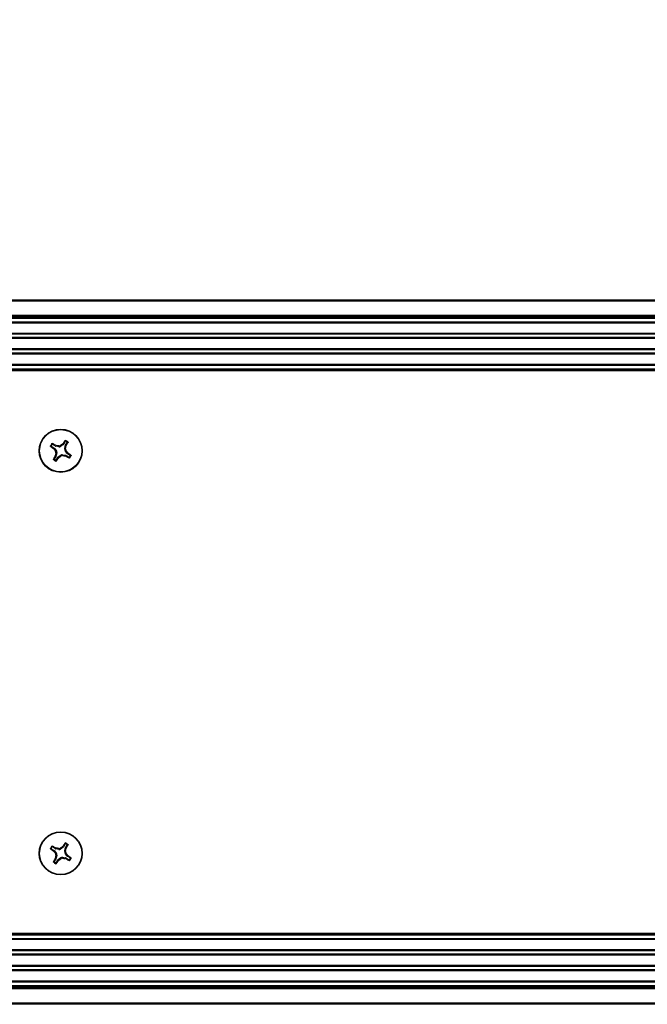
# Paper-space layout 'P3m-LR' of a CAD drawing. Header units: inches. Extents: x 0.3 to 33.8, y 0.2 to 21.7.
# Tile 51 of 59: x 29.413 to 29.881, y 9.318 to 10.052. Entities that reach past the tile are written whole.
import ezdxf

# ---------------------------------------------------------------- set-up
doc = ezdxf.new("R2010")
doc.units = ezdxf.units.IN
doc.header["$MEASUREMENT"] = 0
doc.layers.add('BORDERS', color=7, linetype='Continuous')
doc.styles.add('SLDTEXTSTYLE0', font='TXT', dxfattribs={"width": 0.75})
doc.dimstyles.new('SLDDIMSTYLE2', dxfattribs={"dimtxt": 0.137795, "dimasz": 0.14, "dimexe": 0, "dimexo": 0.0625, "dimgap": 0.034449, "dimtad": 1, "dimdec": 3, "dimlfac": 10, "dimrnd": 1e-09, "dimzin": 12, "dimdsep": 46, "dimtxsty": 'SLDTEXTSTYLE0', "dimblk1": 'CLOSED', "dimblk2": 'CLOSED', "dimsah": 1, "dimcen": 0.09, "dimadec": 0, "dimazin": 3, "dimtfac": 1, "dimtdec": 3, "dimtofl": 0, "dimtmove": 0, "dimatfit": 3, "dimldrblk": 'CLOSED', "dimfxl": 0, "dimfrac": 2, "dimtolj": 1, "dimtzin": 12, "dimarcsym": 0})

# ---------------------------------------------------------------- blocks, each defined once
blk = doc.blocks.new('_Closed')
at = {"color": 0, "linetype": 'ByBlock', "lineweight": -2}
for p, q in [((-1, 0.166667), (0, 0)), ((-1, 0.166667), (-1, -0.166667)), ((0, 0), (-1, -0.166667)), ((0, 0), (-1, 0))]:
    blk.add_line(p, q, dxfattribs=at)
blk = doc.blocks.new('_D_28')
at = {"layer": 'BORDERS'}
for p, q in [((29.58133, 10.78552), (29.53935, 10.78552)), ((29.53935, 10.78552), (29.53935, 10.56677)), ((30.0395, 10.78552), (30.08148, 10.78552)), ((30.08148, 10.78552), (30.08148, 10.56677)), ((29.53935, 10.56677), (29.58133, 10.56677)), ((30.08148, 10.56677), (30.0395, 10.56677)), ((30.21846, 9.56992), (30.21846, 10.39997)), ((31.03096, 9.87304), (31.03096, 10.39997)), ((30.21846, 10.3606), (29.44645, 10.3606)), ((31.03096, 10.3606), (30.21846, 10.3606))]:
    blk.add_line(p, q, dxfattribs=at)
at = {"layer": 'BORDERS', "xscale": 0.14, "yscale": 0.14, "rotation": 180.0000000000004}
blk.add_blockref('_Closed', (30.21846, 10.3606, -0.19404), dxfattribs=at)
at = {"layer": 'BORDERS', "xscale": 0.14, "yscale": 0.14}
blk.add_blockref('_Closed', (31.03096, 10.3606, -0.19404), dxfattribs=at)
at = {"layer": 'BORDERS', "char_height": 0.137795, "attachment_point": 1, "style": 'SLDTEXTSTYLE0'}
for s, insert in [('206.4', (29.58133, 10.7444)), ('8.125', (29.58133, 10.53823))]:
    blk.add_mtext(s, dxfattribs=dict(at, insert=insert))

psp = doc.layouts.new('P3m-LR')

# ---------------------------------------------------------------- linework, layer by layer
at = {"color": 7, "linetype": 'Continuous', "lineweight": 25}
for p, q in [((21.44096, 9.84305), (31.02096, 9.84305)), ((31.02096, 9.84205), (21.44096, 9.84205)), ((21.44096, 9.83155), (31.02096, 9.83155)), ((31.02096, 9.83055), (21.44096, 9.83055)), ((31.02096, 9.82955), (21.44096, 9.82955)), ((30.97796, 9.82905), (21.48396, 9.82905)), ((30.97796, 9.82643), (21.48396, 9.82643)), ((30.97796, 9.82575), (21.48396, 9.82575)), ((30.97796, 9.81805), (21.48396, 9.81805)), ((30.97796, 9.81737), (21.48396, 9.81737)), ((30.97796, 9.81483), (21.48396, 9.81483)), ((30.97796, 9.81415), (21.48396, 9.81415)), ((30.97796, 9.80645), (21.48396, 9.80645)), ((30.97796, 9.80577), (21.48396, 9.80577)), ((30.97796, 9.80323), (21.48396, 9.80323)), ((30.97796, 9.80255), (21.48396, 9.80255)), ((21.48283, 9.79105), (30.97908, 9.79105)), ((30.97908, 9.79005), (21.48283, 9.79005)), ((30.97796, 9.79485), (21.48396, 9.79485)), ((30.97796, 9.79417), (21.48396, 9.79417)), ((21.48396, 9.79155), (30.97796, 9.79155)), ((29.4469, 9.73755), (29.44567, 9.73558)), ((29.44702, 9.73474), (29.44825, 9.7367)), ((29.43646, 9.73399), (29.43843, 9.73276)), ((29.43927, 9.73411), (29.4373, 9.73534)), ((29.43801, 9.73232), (29.43843, 9.73276)), ((29.43844, 9.73189), (29.43801, 9.73232)), ((29.43887, 9.73234), (29.43844, 9.73189)), ((29.43887, 9.73234), (29.44024, 9.73042)), ((29.43927, 9.73411), (29.43949, 9.73467)), ((29.43949, 9.73467), (29.44006, 9.73447)), ((29.43956, 9.73026), (29.44024, 9.73042)), ((29.44006, 9.73447), (29.43984, 9.73389)), ((29.44217, 9.7335), (29.43984, 9.73389)), ((29.44217, 9.7335), (29.44201, 9.73418)), ((29.44317, 9.73444), (29.44333, 9.73377)), ((29.44525, 9.73514), (29.44333, 9.73377)), ((29.4448, 9.73556), (29.44523, 9.736)), ((29.44525, 9.73514), (29.4448, 9.73556)), ((29.44523, 9.736), (29.44567, 9.73558)), ((29.44641, 9.73184), (29.4468, 9.73417)), ((29.44641, 9.73184), (29.44709, 9.73199)), ((29.44736, 9.73083), (29.44668, 9.73068)), ((29.44805, 9.72876), (29.44668, 9.73068)), ((29.44738, 9.73395), (29.4468, 9.73417)), ((29.44702, 9.73474), (29.44758, 9.73452)), ((29.44758, 9.73452), (29.44738, 9.73395)), ((29.4399, 9.72636), (29.43867, 9.72439)), ((29.43933, 9.72657), (29.43953, 9.72715)), ((29.4399, 9.72636), (29.43933, 9.72657)), ((29.43953, 9.72715), (29.44011, 9.72693)), ((29.4405, 9.72926), (29.43983, 9.7291)), ((29.44002, 9.72355), (29.44125, 9.72551)), ((29.4405, 9.72926), (29.44011, 9.72693)), ((29.44169, 9.7251), (29.44125, 9.72551)), ((29.44167, 9.72596), (29.44359, 9.72733)), ((29.44167, 9.72596), (29.44212, 9.72553)), ((29.44212, 9.72553), (29.44169, 9.7251)), ((29.44374, 9.72665), (29.44359, 9.72733)), ((29.44475, 9.72759), (29.44491, 9.72692)), ((29.44475, 9.72759), (29.44708, 9.7272)), ((29.44686, 9.72662), (29.44708, 9.7272)), ((29.44743, 9.72642), (29.44686, 9.72662)), ((29.44765, 9.72699), (29.44743, 9.72642)), ((29.44765, 9.72699), (29.44961, 9.72576)), ((29.44805, 9.72876), (29.44848, 9.72921)), ((29.44848, 9.72921), (29.44891, 9.72878)), ((29.44891, 9.72878), (29.44849, 9.72834)), ((29.45046, 9.72711), (29.44849, 9.72834)), ((29.4448, 9.43556), (29.44523, 9.436)), ((29.44523, 9.436), (29.44567, 9.43558)), ((29.4469, 9.43755), (29.44567, 9.43558)), ((29.44702, 9.43474), (29.44825, 9.4367)), ((29.43646, 9.43399), (29.43843, 9.43276)), ((29.43927, 9.43411), (29.4373, 9.43534)), ((29.43801, 9.43232), (29.43843, 9.43276)), ((29.43844, 9.43189), (29.43801, 9.43232)), ((29.43887, 9.43234), (29.43844, 9.43189)), ((29.43887, 9.43234), (29.44024, 9.43042)), ((29.43927, 9.43411), (29.43949, 9.43467)), ((29.43949, 9.43467), (29.44006, 9.43447)), ((29.43956, 9.43026), (29.44024, 9.43042)), ((29.4405, 9.42926), (29.43983, 9.4291)), ((29.44006, 9.43447), (29.43984, 9.43389)), ((29.44217, 9.4335), (29.43984, 9.43389)), ((29.4405, 9.42926), (29.44011, 9.42693)), ((29.44217, 9.4335), (29.44201, 9.43418)), ((29.44317, 9.43444), (29.44333, 9.43377)), ((29.44525, 9.43514), (29.44333, 9.43377)), ((29.44525, 9.43514), (29.4448, 9.43556)), ((29.44641, 9.43184), (29.4468, 9.43417)), ((29.44641, 9.43184), (29.44709, 9.43199)), ((29.44736, 9.43083), (29.44668, 9.43068)), ((29.44805, 9.42876), (29.44668, 9.43068)), ((29.44738, 9.43395), (29.4468, 9.43417)), ((29.44702, 9.43474), (29.44758, 9.43452)), ((29.44758, 9.43452), (29.44738, 9.43395)), ((29.44805, 9.42876), (29.44848, 9.42921)), ((29.44848, 9.42921), (29.44891, 9.42878)), ((29.44891, 9.42878), (29.44849, 9.42834)), ((29.4399, 9.42636), (29.43867, 9.42439)), ((29.43933, 9.42657), (29.43953, 9.42715)), ((29.4399, 9.42636), (29.43933, 9.42657)), ((29.43953, 9.42715), (29.44011, 9.42693)), ((29.44002, 9.42355), (29.44125, 9.42551)), ((29.44169, 9.4251), (29.44125, 9.42551)), ((29.44167, 9.42596), (29.44359, 9.42733)), ((29.44167, 9.42596), (29.44212, 9.42553)), ((29.44212, 9.42553), (29.44169, 9.4251)), ((29.44374, 9.42665), (29.44359, 9.42733)), ((29.44475, 9.42759), (29.44491, 9.42692)), ((29.44475, 9.42759), (29.44708, 9.4272)), ((29.44686, 9.42662), (29.44708, 9.4272)), ((29.44743, 9.42642), (29.44686, 9.42662)), ((29.44765, 9.42699), (29.44743, 9.42642)), ((29.44765, 9.42699), (29.44961, 9.42576)), ((29.45046, 9.42711), (29.44849, 9.42834)), ((21.48283, 9.37105), (30.97908, 9.37105)), ((30.97908, 9.37005), (21.48283, 9.37005)), ((30.97796, 9.36955), (21.48396, 9.36955)), ((30.97796, 9.36693), (21.48396, 9.36693)), ((30.97796, 9.36625), (21.48396, 9.36625)), ((30.97796, 9.35855), (21.48396, 9.35855)), ((30.97796, 9.35787), (21.48396, 9.35787)), ((30.97796, 9.35533), (21.48396, 9.35533)), ((30.97796, 9.35465), (21.48396, 9.35465)), ((30.97796, 9.34695), (21.48396, 9.34695)), ((30.97796, 9.34627), (21.48396, 9.34627)), ((30.97796, 9.34373), (21.48396, 9.34373)), ((30.97796, 9.34305), (21.48396, 9.34305)), ((30.97796, 9.33535), (21.48396, 9.33535)), ((30.97796, 9.33467), (21.48396, 9.33467)), ((21.44096, 9.33155), (31.02096, 9.33155)), ((21.44096, 9.33055), (31.02096, 9.33055)), ((31.02096, 9.32955), (21.44096, 9.32955)), ((21.48396, 9.33205), (30.97796, 9.33205)), ((21.44096, 9.31905), (31.02096, 9.31905)), ((31.02096, 9.31805), (21.44096, 9.31805))]:
    psp.add_line(p, q, dxfattribs=at)
for centre, radius in [((29.44346, 9.73055), 0.0161), ((29.44346, 9.73055), 0.01575), ((29.44346, 9.43055), 0.0161), ((29.44346, 9.43055), 0.01575)]:
    psp.add_circle(centre, radius, dxfattribs=at)
for centre, radius, start, end in [((29.57756, 9.64758), 0.15915, 145.29795, 146.25179), ((29.44346, 9.73055), 0.0085, 50.68968, 65.24063), ((29.44346, 9.73055), 0.00801, 53.8036, 62.12671), ((29.31021, 9.81487), 0.15915, 329.67852, 330.63236), ((29.44346, 9.73055), 0.0085, 140.68968, 155.24063), ((29.52642, 9.86465), 0.15915, 235.29795, 236.25179), ((29.44346, 9.73055), 0.00801, 143.8036, 152.12671), ((29.35914, 9.5973), 0.15915, 59.67852, 60.63236), ((29.59152, 9.83611), 0.18519, 214.24714, 214.85818), ((29.41327, 9.55123), 0.18519, 81.07213, 81.68317), ((29.54902, 9.58248), 0.18519, 124.24714, 124.85818), ((29.26414, 9.76073), 0.18519, 351.07213, 351.68317), ((29.29539, 9.62499), 0.18519, 34.24714, 34.85818), ((29.57671, 9.64623), 0.15915, 149.67852, 150.63236), ((29.44346, 9.73055), 0.0085, 230.68968, 245.24063), ((29.44346, 9.73055), 0.00801, 233.8036, 242.12671), ((29.62278, 9.70036), 0.18519, 171.07213, 171.68317), ((29.30936, 9.81351), 0.15915, 325.29795, 326.25179), ((29.3379, 9.87861), 0.18519, 304.24714, 304.85818), ((29.47365, 9.90987), 0.18519, 261.07213, 261.68317), ((29.52778, 9.8638), 0.15915, 239.67852, 240.63236), ((29.36049, 9.59645), 0.15915, 55.29795, 56.25179), ((29.44346, 9.73055), 0.00801, 323.8036, 332.12671), ((29.44346, 9.73055), 0.0085, 320.68968, 335.24063), ((29.44346, 9.43055), 0.0085, 140.68968, 155.24063), ((29.35914, 9.2973), 0.15915, 59.67852, 60.63236), ((29.57756, 9.34758), 0.15915, 145.29795, 146.25179), ((29.44346, 9.43055), 0.0085, 50.68968, 65.24063), ((29.44346, 9.43055), 0.00801, 53.8036, 62.12671), ((29.31021, 9.51487), 0.15915, 329.67852, 330.63236), ((29.52642, 9.56465), 0.15915, 235.29795, 236.25179), ((29.44346, 9.43055), 0.00801, 143.8036, 152.12671), ((29.59152, 9.53611), 0.18519, 214.24714, 214.85818), ((29.62278, 9.40036), 0.18519, 171.07213, 171.68317), ((29.41327, 9.25123), 0.18519, 81.07213, 81.68317), ((29.54902, 9.28248), 0.18519, 124.24714, 124.85818), ((29.26414, 9.46073), 0.18519, 351.07213, 351.68317), ((29.29539, 9.32499), 0.18519, 34.24714, 34.85818), ((29.36049, 9.29645), 0.15915, 55.29795, 56.25179), ((29.57671, 9.34623), 0.15915, 149.67852, 150.63236), ((29.44346, 9.43055), 0.0085, 230.68968, 245.24063), ((29.44346, 9.43055), 0.00801, 233.8036, 242.12671), ((29.30936, 9.51351), 0.15915, 325.29795, 326.25179), ((29.3379, 9.57861), 0.18519, 304.24714, 304.85818), ((29.47365, 9.60987), 0.18519, 261.07213, 261.68317), ((29.52778, 9.5638), 0.15915, 239.67852, 240.63236), ((29.44346, 9.43055), 0.00801, 323.8036, 332.12671), ((29.44346, 9.43055), 0.0085, 320.68968, 335.24063)]:
    psp.add_arc(centre, radius, start, end, dxfattribs=at)
for centre, major_axis, ratio, start_param, end_param in [((29.43759, 9.73142), (-0.00108, -0.00115), 0.994307, 2.946333, 3.336853), ((29.4401, 9.73545), (0.00056, 0.00147), 0.994307, 2.946333, 3.336853), ((29.43895, 9.72951), (-0.00153, -0.00035), 0.993591, 2.751162, 3.532024), ((29.44242, 9.73506), (-0.00035, 0.00153), 0.993591, 2.751162, 3.532024), ((29.44434, 9.73642), (-0.00115, 0.00108), 0.994307, 2.946333, 3.336853), ((29.44797, 9.73159), (0.00153, 0.00035), 0.993591, 2.751162, 3.532024), ((29.44836, 9.7339), (0.00147, -0.00056), 0.994307, 2.946333, 3.336853), ((29.43856, 9.72719), (-0.00147, 0.00056), 0.994307, 2.946333, 3.336853), ((29.44258, 9.72468), (0.00115, -0.00108), 0.994307, 2.946333, 3.336853), ((29.4445, 9.72604), (0.00035, -0.00153), 0.993591, 2.751162, 3.532024), ((29.44681, 9.72565), (-0.00056, -0.00147), 0.994307, 2.946333, 3.336853), ((29.44933, 9.72967), (0.00108, 0.00115), 0.994307, 2.946333, 3.336853), ((29.43759, 9.43142), (-0.00108, -0.00115), 0.994307, 2.946333, 3.336853), ((29.4401, 9.43545), (0.00056, 0.00147), 0.994307, 2.946333, 3.336853), ((29.43895, 9.42951), (-0.00153, -0.00035), 0.993591, 2.751162, 3.532024), ((29.44242, 9.43506), (-0.00035, 0.00153), 0.993591, 2.751162, 3.532024), ((29.44434, 9.43642), (-0.00115, 0.00108), 0.994307, 2.946333, 3.336853), ((29.44797, 9.43159), (0.00153, 0.00035), 0.993591, 2.751162, 3.532024), ((29.44836, 9.4339), (0.00147, -0.00056), 0.994307, 2.946333, 3.336853), ((29.44933, 9.42967), (0.00108, 0.00115), 0.994307, 2.946333, 3.336853), ((29.43856, 9.42719), (-0.00147, 0.00056), 0.994307, 2.946333, 3.336853), ((29.44258, 9.42468), (0.00115, -0.00108), 0.994307, 2.946333, 3.336853), ((29.4445, 9.42604), (0.00035, -0.00153), 0.993591, 2.751162, 3.532024), ((29.44681, 9.42565), (-0.00056, -0.00147), 0.994307, 2.946333, 3.336853)]:
    psp.add_ellipse(centre, major_axis=major_axis, ratio=ratio, start_param=start_param, end_param=end_param, dxfattribs=at)
for points, knots in [([(29.44672, 9.73819), (29.44674, 9.73821), (29.44677, 9.73825), (29.44685, 9.73828), (29.44693, 9.73829), (29.44699, 9.73827), (29.44702, 9.73826)], [0, 0, 0, 0, 0.252692, 0.505517, 0.753442, 1, 1, 1, 1]), ([(29.4469, 9.73755), (29.44687, 9.73766), (29.44681, 9.73787), (29.44675, 9.73808), (29.44672, 9.73819)], [0, 0, 0, 0, 0.494647, 1, 1, 1, 1]), ([(29.44721, 9.73763), (29.44718, 9.73764), (29.44713, 9.73766), (29.44705, 9.73766), (29.44698, 9.73763), (29.44693, 9.73759), (29.44691, 9.73756), (29.4469, 9.73755)], [0, 0, 0, 0, 0.22555, 0.451153, 0.675582, 0.89964, 1, 1, 1, 1]), ([(29.44702, 9.73826), (29.44705, 9.73816), (29.44711, 9.73795), (29.44717, 9.73774), (29.44721, 9.73763)], [0, 0, 0, 0, 0.495848, 1, 1, 1, 1]), ([(29.44819, 9.73702), (29.4483, 9.73703), (29.44852, 9.73707), (29.44873, 9.73711), (29.44884, 9.73712)], [0, 0, 0, 0, 0.504152, 1, 1, 1, 1]), ([(29.44825, 9.7367), (29.44826, 9.73673), (29.44829, 9.73677), (29.44829, 9.73685), (29.44827, 9.73693), (29.44823, 9.73698), (29.4482, 9.73701), (29.44819, 9.73702)], [0, 0, 0, 0, 0.2255496, 0.4511532, 0.6755812, 0.89964, 1, 1, 1, 1]), ([(29.4489, 9.73682), (29.44879, 9.7368), (29.44858, 9.73676), (29.44836, 9.73672), (29.44825, 9.7367)], [0, 0, 0, 0, 0.505353, 1, 1, 1, 1]), ([(29.44884, 9.73712), (29.44886, 9.7371), (29.4489, 9.73707), (29.44893, 9.73699), (29.44894, 9.73692), (29.44892, 9.73686), (29.44891, 9.73683), (29.4489, 9.73682)], [0, 0, 0, 0, 0.22437, 0.448414, 0.680903, 0.925575, 1, 1, 1, 1]), ([(29.43582, 9.73381), (29.4358, 9.73382), (29.43576, 9.73386), (29.43573, 9.73394), (29.43572, 9.73402), (29.43573, 9.73408), (29.43574, 9.73411)], [0, 0, 0, 0, 0.252692, 0.505517, 0.753442, 1, 1, 1, 1]), ([(29.43574, 9.73411), (29.43585, 9.73414), (29.43605, 9.7342), (29.43627, 9.73426), (29.43637, 9.73429)], [0, 0, 0, 0, 0.495845, 1, 1, 1, 1]), ([(29.43646, 9.73399), (29.43635, 9.73396), (29.43614, 9.7339), (29.43593, 9.73384), (29.43582, 9.73381)], [0, 0, 0, 0, 0.4946499, 1, 1, 1, 1]), ([(29.43637, 9.73429), (29.43636, 9.73427), (29.43634, 9.73422), (29.43635, 9.73414), (29.43638, 9.73407), (29.43642, 9.73402), (29.43645, 9.73399), (29.43646, 9.73399)], [0, 0, 0, 0, 0.22555, 0.451153, 0.675582, 0.89964, 1, 1, 1, 1]), ([(29.43689, 9.73593), (29.4369, 9.73595), (29.43694, 9.73599), (29.43701, 9.73602), (29.43709, 9.73603), (29.43715, 9.73601), (29.43718, 9.736), (29.43719, 9.73599)], [0, 0, 0, 0, 0.22437, 0.448414, 0.680903, 0.925575, 1, 1, 1, 1]), ([(29.43699, 9.73528), (29.43697, 9.73539), (29.43693, 9.73561), (29.4369, 9.73582), (29.43689, 9.73593)], [0, 0, 0, 0, 0.504152, 1, 1, 1, 1]), ([(29.4373, 9.73534), (29.43728, 9.73535), (29.43723, 9.73538), (29.43715, 9.73538), (29.43708, 9.73536), (29.43702, 9.73532), (29.437, 9.73529), (29.43699, 9.73528)], [0, 0, 0, 0, 0.22555, 0.451153, 0.675581, 0.89964, 1, 1, 1, 1]), ([(29.43719, 9.73599), (29.43721, 9.73588), (29.43724, 9.73567), (29.43728, 9.73545), (29.4373, 9.73534)], [0, 0, 0, 0, 0.505353, 1, 1, 1, 1]), ([(29.43983, 9.7291), (29.43984, 9.72928), (29.43986, 9.72962), (29.43972, 9.73002), (29.43959, 9.73021), (29.43956, 9.73026)], [0, 0, 0, 0, 0.427159, 0.854349, 1, 1, 1, 1]), ([(29.44201, 9.73418), (29.44219, 9.73417), (29.44253, 9.73415), (29.44293, 9.73429), (29.44312, 9.73441), (29.44317, 9.73444)], [0, 0, 0, 0, 0.427159, 0.854349, 1, 1, 1, 1]), ([(29.44709, 9.73199), (29.44708, 9.73182), (29.44706, 9.73147), (29.4472, 9.73108), (29.44732, 9.73088), (29.44736, 9.73083)], [0, 0, 0, 0, 0.427159, 0.854349, 1, 1, 1, 1]), ([(29.43808, 9.72397), (29.43806, 9.72399), (29.43802, 9.72403), (29.43799, 9.7241), (29.43798, 9.72418), (29.438, 9.72424), (29.43801, 9.72427), (29.43801, 9.72428)], [0, 0, 0, 0, 0.22437, 0.448414, 0.680903, 0.925575, 1, 1, 1, 1]), ([(29.43801, 9.72428), (29.43812, 9.7243), (29.43834, 9.72433), (29.43856, 9.72437), (29.43867, 9.72439)], [0, 0, 0, 0, 0.505353, 1, 1, 1, 1]), ([(29.43873, 9.72408), (29.43862, 9.72406), (29.4384, 9.72402), (29.43818, 9.72399), (29.43808, 9.72397)], [0, 0, 0, 0, 0.504152, 1, 1, 1, 1]), ([(29.43867, 9.72439), (29.43865, 9.72437), (29.43863, 9.72432), (29.43863, 9.72424), (29.43865, 9.72416), (29.43869, 9.72411), (29.43872, 9.72409), (29.43873, 9.72408)], [0, 0, 0, 0, 0.22555, 0.451153, 0.675581, 0.89964, 1, 1, 1, 1]), ([(29.43971, 9.72346), (29.43974, 9.72345), (29.43979, 9.72343), (29.43987, 9.72344), (29.43994, 9.72346), (29.43999, 9.72351), (29.44001, 9.72354), (29.44002, 9.72355)], [0, 0, 0, 0, 0.22555, 0.451153, 0.675582, 0.89964, 1, 1, 1, 1]), ([(29.4399, 9.72283), (29.43987, 9.72294), (29.4398, 9.72314), (29.43974, 9.72336), (29.43971, 9.72346)], [0, 0, 0, 0, 0.495845, 1, 1, 1, 1]), ([(29.4402, 9.72291), (29.44018, 9.72289), (29.44015, 9.72285), (29.44007, 9.72281), (29.43998, 9.7228), (29.43993, 9.72282), (29.4399, 9.72283)], [0, 0, 0, 0, 0.252692, 0.505517, 0.753442, 1, 1, 1, 1]), ([(29.44002, 9.72355), (29.44005, 9.72344), (29.44011, 9.72323), (29.44017, 9.72302), (29.4402, 9.72291)], [0, 0, 0, 0, 0.49465, 1, 1, 1, 1]), ([(29.44491, 9.72692), (29.44473, 9.72693), (29.44438, 9.72695), (29.44399, 9.72681), (29.44379, 9.72668), (29.44374, 9.72665)], [0, 0, 0, 0, 0.427159, 0.854349, 1, 1, 1, 1]), ([(29.44961, 9.72576), (29.44964, 9.72574), (29.44969, 9.72572), (29.44977, 9.72572), (29.44984, 9.72574), (29.4499, 9.72578), (29.44992, 9.72581), (29.44993, 9.72582)], [0, 0, 0, 0, 0.22555, 0.451153, 0.675581, 0.89964, 1, 1, 1, 1]), ([(29.44973, 9.7251), (29.44971, 9.72521), (29.44968, 9.72543), (29.44963, 9.72565), (29.44961, 9.72576)], [0, 0, 0, 0, 0.505353, 1, 1, 1, 1]), ([(29.45003, 9.72517), (29.45001, 9.72515), (29.44998, 9.72511), (29.4499, 9.72508), (29.44983, 9.72507), (29.44977, 9.72508), (29.44974, 9.7251), (29.44973, 9.7251)], [0, 0, 0, 0, 0.22437, 0.448414, 0.680903, 0.925575, 1, 1, 1, 1]), ([(29.44993, 9.72582), (29.44995, 9.72571), (29.44998, 9.72549), (29.45002, 9.72527), (29.45003, 9.72517)], [0, 0, 0, 0, 0.504152, 1, 1, 1, 1]), ([(29.45046, 9.72711), (29.45057, 9.72714), (29.45078, 9.7272), (29.45099, 9.72726), (29.4511, 9.72729)], [0, 0, 0, 0, 0.494647, 1, 1, 1, 1]), ([(29.45054, 9.7268), (29.45055, 9.72683), (29.45057, 9.72687), (29.45057, 9.72696), (29.45054, 9.72703), (29.4505, 9.72708), (29.45047, 9.7271), (29.45046, 9.72711)], [0, 0, 0, 0, 0.22555, 0.451153, 0.675582, 0.89964, 1, 1, 1, 1]), ([(29.45117, 9.72699), (29.45107, 9.72696), (29.45086, 9.72689), (29.45065, 9.72683), (29.45054, 9.7268)], [0, 0, 0, 0, 0.495848, 1, 1, 1, 1]), ([(29.4511, 9.72729), (29.45112, 9.72727), (29.45116, 9.72724), (29.45119, 9.72716), (29.4512, 9.72707), (29.45118, 9.72702), (29.45117, 9.72699)], [0, 0, 0, 0, 0.252692, 0.505517, 0.753442, 1, 1, 1, 1]), ([(29.43689, 9.43593), (29.4369, 9.43595), (29.43694, 9.43599), (29.43701, 9.43602), (29.43709, 9.43603), (29.43715, 9.43601), (29.43718, 9.436), (29.43719, 9.43599)], [0, 0, 0, 0, 0.22437, 0.448414, 0.680903, 0.925575, 1, 1, 1, 1]), ([(29.43699, 9.43528), (29.43697, 9.43539), (29.43693, 9.43561), (29.4369, 9.43582), (29.43689, 9.43593)], [0, 0, 0, 0, 0.504152, 1, 1, 1, 1]), ([(29.43719, 9.43599), (29.43721, 9.43588), (29.43724, 9.43567), (29.43728, 9.43545), (29.4373, 9.43534)], [0, 0, 0, 0, 0.505353, 1, 1, 1, 1]), ([(29.44672, 9.43819), (29.44674, 9.43821), (29.44677, 9.43825), (29.44685, 9.43828), (29.44693, 9.43829), (29.44699, 9.43827), (29.44702, 9.43826)], [0, 0, 0, 0, 0.252692, 0.505517, 0.753442, 1, 1, 1, 1]), ([(29.4469, 9.43755), (29.44687, 9.43766), (29.44681, 9.43787), (29.44675, 9.43808), (29.44672, 9.43819)], [0, 0, 0, 0, 0.494647, 1, 1, 1, 1]), ([(29.44721, 9.43763), (29.44718, 9.43764), (29.44713, 9.43766), (29.44705, 9.43766), (29.44698, 9.43763), (29.44693, 9.43759), (29.44691, 9.43756), (29.4469, 9.43755)], [0, 0, 0, 0, 0.22555, 0.451153, 0.675582, 0.89964, 1, 1, 1, 1]), ([(29.44702, 9.43826), (29.44705, 9.43816), (29.44711, 9.43795), (29.44717, 9.43774), (29.44721, 9.43763)], [0, 0, 0, 0, 0.495848, 1, 1, 1, 1]), ([(29.44819, 9.43702), (29.4483, 9.43703), (29.44852, 9.43707), (29.44873, 9.43711), (29.44884, 9.43712)], [0, 0, 0, 0, 0.504152, 1, 1, 1, 1]), ([(29.44825, 9.4367), (29.44826, 9.43673), (29.44829, 9.43677), (29.44829, 9.43685), (29.44827, 9.43693), (29.44823, 9.43698), (29.4482, 9.43701), (29.44819, 9.43702)], [0, 0, 0, 0, 0.2255496, 0.4511532, 0.6755812, 0.89964, 1, 1, 1, 1]), ([(29.4489, 9.43682), (29.44879, 9.4368), (29.44858, 9.43676), (29.44836, 9.43672), (29.44825, 9.4367)], [0, 0, 0, 0, 0.505353, 1, 1, 1, 1]), ([(29.44884, 9.43712), (29.44886, 9.4371), (29.4489, 9.43707), (29.44893, 9.43699), (29.44894, 9.43692), (29.44892, 9.43686), (29.44891, 9.43683), (29.4489, 9.43682)], [0, 0, 0, 0, 0.22437, 0.448414, 0.680903, 0.925575, 1, 1, 1, 1]), ([(29.43582, 9.43381), (29.4358, 9.43382), (29.43576, 9.43386), (29.43573, 9.43394), (29.43572, 9.43402), (29.43573, 9.43408), (29.43574, 9.43411)], [0, 0, 0, 0, 0.252692, 0.505517, 0.753442, 1, 1, 1, 1]), ([(29.43574, 9.43411), (29.43585, 9.43414), (29.43605, 9.4342), (29.43627, 9.43426), (29.43637, 9.43429)], [0, 0, 0, 0, 0.495845, 1, 1, 1, 1]), ([(29.43646, 9.43399), (29.43635, 9.43396), (29.43614, 9.4339), (29.43593, 9.43384), (29.43582, 9.43381)], [0, 0, 0, 0, 0.4946499, 1, 1, 1, 1]), ([(29.43637, 9.43429), (29.43636, 9.43427), (29.43634, 9.43422), (29.43635, 9.43414), (29.43638, 9.43407), (29.43642, 9.43402), (29.43645, 9.43399), (29.43646, 9.43399)], [0, 0, 0, 0, 0.22555, 0.451153, 0.675582, 0.89964, 1, 1, 1, 1]), ([(29.4373, 9.43534), (29.43728, 9.43535), (29.43723, 9.43538), (29.43715, 9.43538), (29.43708, 9.43536), (29.43702, 9.43532), (29.437, 9.43529), (29.43699, 9.43528)], [0, 0, 0, 0, 0.22555, 0.451153, 0.675581, 0.89964, 1, 1, 1, 1]), ([(29.43983, 9.4291), (29.43984, 9.42928), (29.43986, 9.42962), (29.43972, 9.43002), (29.43959, 9.43021), (29.43956, 9.43026)], [0, 0, 0, 0, 0.427159, 0.854349, 1, 1, 1, 1]), ([(29.44201, 9.43418), (29.44219, 9.43417), (29.44253, 9.43415), (29.44293, 9.43429), (29.44312, 9.43441), (29.44317, 9.43444)], [0, 0, 0, 0, 0.427159, 0.854349, 1, 1, 1, 1]), ([(29.44709, 9.43199), (29.44708, 9.43182), (29.44706, 9.43147), (29.4472, 9.43108), (29.44732, 9.43088), (29.44736, 9.43083)], [0, 0, 0, 0, 0.427159, 0.854349, 1, 1, 1, 1]), ([(29.43808, 9.42397), (29.43806, 9.42399), (29.43802, 9.42403), (29.43799, 9.4241), (29.43798, 9.42418), (29.438, 9.42424), (29.43801, 9.42427), (29.43801, 9.42428)], [0, 0, 0, 0, 0.22437, 0.448414, 0.680903, 0.925575, 1, 1, 1, 1]), ([(29.43801, 9.42428), (29.43812, 9.4243), (29.43834, 9.42433), (29.43856, 9.42437), (29.43867, 9.42439)], [0, 0, 0, 0, 0.505353, 1, 1, 1, 1]), ([(29.43873, 9.42408), (29.43862, 9.42406), (29.4384, 9.42402), (29.43818, 9.42399), (29.43808, 9.42397)], [0, 0, 0, 0, 0.504152, 1, 1, 1, 1]), ([(29.43867, 9.42439), (29.43865, 9.42437), (29.43863, 9.42432), (29.43863, 9.42424), (29.43865, 9.42416), (29.43869, 9.42411), (29.43872, 9.42409), (29.43873, 9.42408)], [0, 0, 0, 0, 0.22555, 0.451153, 0.675581, 0.89964, 1, 1, 1, 1]), ([(29.43971, 9.42346), (29.43974, 9.42345), (29.43979, 9.42343), (29.43987, 9.42344), (29.43994, 9.42346), (29.43999, 9.42351), (29.44001, 9.42354), (29.44002, 9.42355)], [0, 0, 0, 0, 0.22555, 0.451153, 0.675582, 0.89964, 1, 1, 1, 1]), ([(29.4399, 9.42283), (29.43987, 9.42294), (29.4398, 9.42314), (29.43974, 9.42336), (29.43971, 9.42346)], [0, 0, 0, 0, 0.495845, 1, 1, 1, 1]), ([(29.4402, 9.42291), (29.44018, 9.42289), (29.44015, 9.42285), (29.44007, 9.42281), (29.43998, 9.4228), (29.43993, 9.42282), (29.4399, 9.42283)], [0, 0, 0, 0, 0.252692, 0.505517, 0.753442, 1, 1, 1, 1]), ([(29.44002, 9.42355), (29.44005, 9.42344), (29.44011, 9.42323), (29.44017, 9.42302), (29.4402, 9.42291)], [0, 0, 0, 0, 0.49465, 1, 1, 1, 1]), ([(29.44491, 9.42692), (29.44473, 9.42693), (29.44438, 9.42695), (29.44399, 9.42681), (29.44379, 9.42668), (29.44374, 9.42665)], [0, 0, 0, 0, 0.427159, 0.854349, 1, 1, 1, 1]), ([(29.44961, 9.42576), (29.44964, 9.42574), (29.44969, 9.42572), (29.44977, 9.42572), (29.44984, 9.42574), (29.4499, 9.42578), (29.44992, 9.42581), (29.44993, 9.42582)], [0, 0, 0, 0, 0.22555, 0.451153, 0.675581, 0.89964, 1, 1, 1, 1]), ([(29.44973, 9.4251), (29.44971, 9.42521), (29.44968, 9.42543), (29.44963, 9.42565), (29.44961, 9.42576)], [0, 0, 0, 0, 0.505353, 1, 1, 1, 1]), ([(29.45003, 9.42517), (29.45001, 9.42515), (29.44998, 9.42511), (29.4499, 9.42508), (29.44983, 9.42507), (29.44977, 9.42508), (29.44974, 9.4251), (29.44973, 9.4251)], [0, 0, 0, 0, 0.22437, 0.448414, 0.680903, 0.925575, 1, 1, 1, 1]), ([(29.44993, 9.42582), (29.44995, 9.42571), (29.44998, 9.42549), (29.45002, 9.42527), (29.45003, 9.42517)], [0, 0, 0, 0, 0.504152, 1, 1, 1, 1]), ([(29.45046, 9.42711), (29.45057, 9.42714), (29.45078, 9.4272), (29.45099, 9.42726), (29.4511, 9.42729)], [0, 0, 0, 0, 0.494647, 1, 1, 1, 1]), ([(29.45054, 9.4268), (29.45055, 9.42683), (29.45057, 9.42687), (29.45057, 9.42696), (29.45054, 9.42703), (29.4505, 9.42708), (29.45047, 9.4271), (29.45046, 9.42711)], [0, 0, 0, 0, 0.22555, 0.451153, 0.675582, 0.89964, 1, 1, 1, 1]), ([(29.45117, 9.42699), (29.45107, 9.42696), (29.45086, 9.42689), (29.45065, 9.42683), (29.45054, 9.4268)], [0, 0, 0, 0, 0.495848, 1, 1, 1, 1]), ([(29.4511, 9.42729), (29.45112, 9.42727), (29.45116, 9.42724), (29.45119, 9.42716), (29.4512, 9.42707), (29.45118, 9.42702), (29.45117, 9.42699)], [0, 0, 0, 0, 0.252692, 0.505517, 0.753442, 1, 1, 1, 1])]:
    psp.add_open_spline(points, degree=3, knots=knots, dxfattribs=at)

# ---------------------------------------------------------------- dimensions: what is measured, and where the dimension line sits
at = {"layer": 'BORDERS'}
dim = psp.add_linear_dim(base=(30.21846, 10.3606), p1=(31.03096, 9.83367), p2=(30.21846, 9.53055), dimstyle='SLDDIMSTYLE2', dxfattribs=at)
dim.commit()
dim.dimension.update_dxf_attribs({"geometry": '_D_28', "text_midpoint": (29.81041, 10.3606), "dimtype": 160})

doc.saveas('drawing.dxf')
